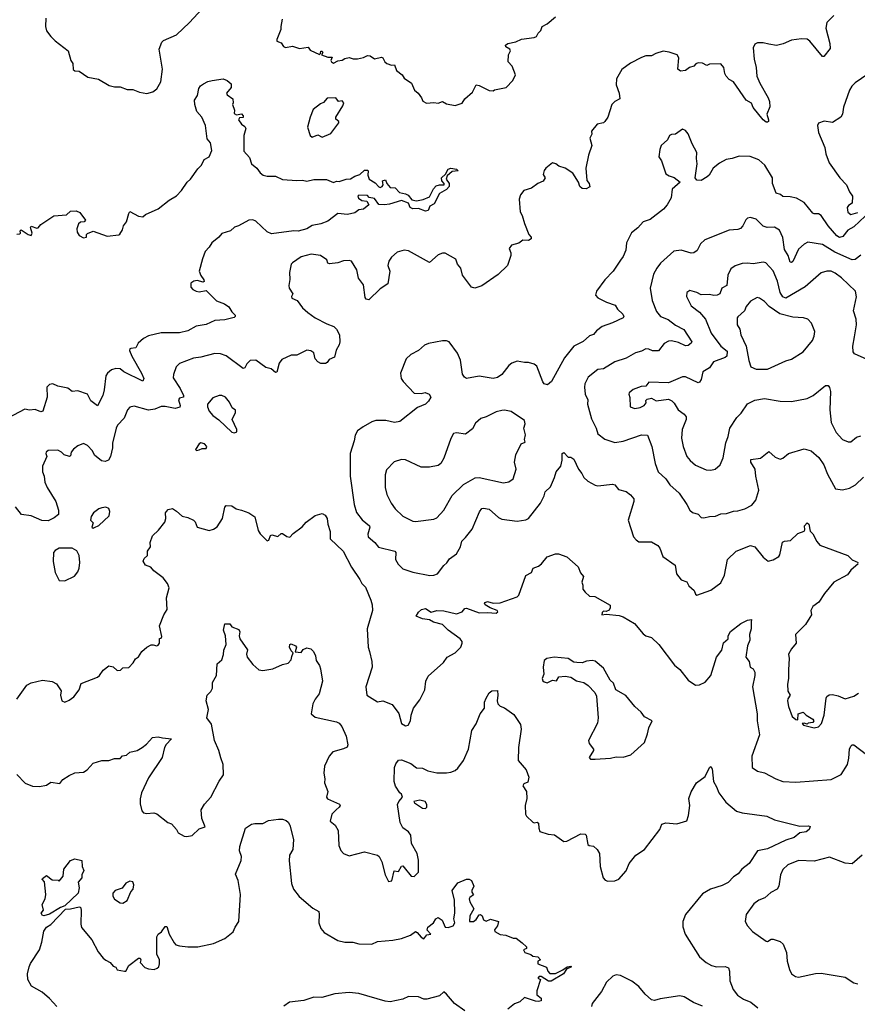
# Model space of a CAD drawing. Extents: x 1839239 to 1929705, y 762242 to 910352.
# Tile 187 of 256: x 1911055 to 1916981, y 814329 to 821294. Entities that reach past the tile are written whole.
import ezdxf

# ---------------------------------------------------------------- set-up
doc = ezdxf.new("R2010")
doc.units = 0

msp = doc.modelspace()

# ---------------------------------------------------------------- linework, layer by layer
at = {"layer": '0CON10XD'}
for points in [[(1911240, 821305), (1911236.1, 821246.1), (1911243.8, 821215), (1911275, 821176.2), (1911305.7, 821145.7), (1911398, 821075), (1911416.7, 821005), (1911430, 820985), (1911432.7, 820942.7), (1911445, 820932.5), (1911475, 820930), (1911536.7, 820886.7), (1911612.7, 820872.7), (1911688.3, 820828.3), (1911725, 820820), (1911765, 820820), (1911815, 820800), (1911855, 820800.8), (1911902.1, 820782.1), (1911953.1, 820773.1), (1911997.5, 820785), (1912025, 820804), (1912052.2, 820855), (1912064.5, 820945), (1912041.1, 821085), (1912060, 821135), (1912073, 821147), (1912165, 821187.3), (1912256.5, 821275), (1912375, 821401.4)], [(1916815, 821324.5), (1916765, 821274.2), (1916757.7, 821235), (1916786.7, 821125), (1916789.7, 821090.3), (1916745, 821033.3), (1916735, 821033.8), (1916645, 821142.9), (1916625, 821155.4), (1916585, 821158.5), (1916515, 821148.7), (1916456.4, 821123.6), (1916408.8, 821111.2), (1916355, 821121.1), (1916315, 821131.4), (1916275, 821131.2), (1916255, 821120), (1916244.1, 821094.1), (1916250, 821015), (1916265.8, 820955), (1916270, 820895), (1916290, 820845), (1916351.2, 820741.2), (1916360, 820715), (1916363, 820677), (1916340, 820625), (1916352.5, 820585), (1916352.5, 820575), (1916345, 820570), (1916335, 820570), (1916315, 820586.7), (1916245, 820673.3), (1916232.9, 820702.9), (1916194.5, 820724.5), (1916105.8, 820855), (1916075, 820871.4), (1916053.8, 820893.8), (1916042.5, 820912.5), (1916035.4, 820955.4), (1916015, 820982), (1915935, 820980), (1915915, 820970), (1915885, 820987.5), (1915855, 820988), (1915838.3, 820981.7), (1915823.3, 820965), (1915794.6, 820955.4), (1915765, 820935.8), (1915729.3, 820929.3), (1915710.8, 820945), (1915717.5, 821025), (1915706.2, 821045), (1915650, 821065), (1915607.6, 821072.4), (1915555.4, 821054.6), (1915525, 821037.5), (1915485, 821037.5), (1915455, 821027.7), (1915375, 820987.5), (1915315, 820941.1), (1915277.1, 820875), (1915274.2, 820834.2), (1915296, 820774), (1915300, 820735), (1915265, 820716), (1915244.6, 820695.4), (1915216.4, 820603.6), (1915195.5, 820574.5), (1915185, 820564.2), (1915141.2, 820555), (1915100, 820505), (1915102.5, 820485), (1915089.2, 820455), (1915103.5, 820405), (1915078.1, 820335), (1915059.1, 820245), (1915067.1, 820157.1), (1915084.3, 820135), (1915087.7, 820112.3), (1915062.9, 820097.1), (1915035, 820099.4), (1915018.6, 820115), (1915007.8, 820145), (1914967.4, 820207.4), (1914913.3, 820245), (1914868, 820258), (1914847.5, 820275), (1914825, 820282), (1914777.5, 820245), (1914765, 820226.7), (1914759.3, 820199.3), (1914772.5, 820175), (1914759.1, 820150.9), (1914720, 820135), (1914675, 820102.5), (1914622.5, 820085), (1914598.8, 820055), (1914589.2, 820025), (1914594.4, 819935), (1914609.7, 819909.7), (1914625, 819852.5), (1914656.2, 819775), (1914673.3, 819755), (1914673.3, 819745), (1914655, 819732.5), (1914615, 819734), (1914585.6, 819714.4), (1914535, 819700), (1914517.5, 819675), (1914528.8, 819645), (1914528.8, 819625), (1914505, 819554.5), (1914438.7, 819491.3), (1914325, 819410.5), (1914275.5, 819395.5), (1914251.8, 819401.8), (1914188.1, 819488.1), (1914175, 819536.2), (1914152.9, 819565), (1914141.1, 819601.1), (1914065, 819642), (1914045, 819643.8), (1914015, 819631.2), (1913955, 819576.7), (1913805, 819659.2), (1913774.2, 819664.2), (1913725, 819650), (1913684.4, 819615), (1913666.9, 819585), (1913658.1, 819555), (1913674, 819515), (1913658.8, 819425), (1913605, 819390.8), (1913525, 819312.5), (1913505, 819317.5), (1913498.3, 819328.3), (1913487.6, 819417.6), (1913450.8, 819465), (1913439.2, 819525), (1913402.5, 819585), (1913385, 819590), (1913345, 819588), (1913305, 819574), (1913247, 819567), (1913235, 819572.5), (1913227.5, 819595), (1913183.3, 819625), (1913116.4, 819636.4), (1913045, 819615.8), (1912983.8, 819575), (1912976.2, 819565), (1912963.8, 819505), (1912966.4, 819456.4), (1912958.8, 819415), (1912961.2, 819395), (1912986.7, 819355), (1912976.7, 819335), (1912980, 819325), (1913018.3, 819308.3), (1913056.6, 819256.6), (1913092.8, 819222.8), (1913145, 819186), (1913227.5, 819142.5), (1913276.7, 819125), (1913296.2, 819105), (1913316.7, 819065), (1913320, 819015), (1913315.9, 818994.1), (1913294.3, 818955.7), (1913282.3, 818907.7), (1913245, 818890), (1913230.3, 818869.7), (1913217.4, 818862.6), (1913185, 818862.4), (1913162.9, 818872.9), (1913146.2, 818895), (1913135, 818938.6), (1913115, 818951.1), (1913085, 818955.8), (1913015, 818920), (1912975, 818922.2), (1912910.2, 818889.8), (1912891.2, 818865), (1912875, 818800), (1912865, 818797.5), (1912833.6, 818823.6), (1912795, 818834), (1912726.4, 818886.4), (1912685, 818883.8), (1912661.1, 818858.9), (1912648.3, 818831.7), (1912635, 818827.5), (1912515.4, 818915.4), (1912475, 818930), (1912435, 818932.7), (1912335, 818906.5), (1912285, 818900.9), (1912185, 818862), (1912161.1, 818838.9), (1912142.5, 818785), (1912140.5, 818760.5), (1912189.6, 818685), (1912214.2, 818635), (1912213.3, 818625), (1912185, 818616.7), (1912178.8, 818605), (1912189.2, 818565), (1912186.9, 818553.1), (1912155, 818543.6), (1912085, 818557.7), (1912055, 818557.8), (1912011.7, 818538.3), (1911965, 818533.1), (1911865, 818560), (1911835, 818554.3), (1911817.1, 818535), (1911792.9, 818475), (1911747.5, 818425), (1911736.3, 818403.7), (1911711.7, 818298.3), (1911710.9, 818265), (1911697.8, 818205), (1911682.4, 818177.6), (1911660.3, 818169.7), (1911634.5, 818174.5), (1911584.5, 818214.5), (1911569.4, 818245), (1911535, 818282), (1911505, 818296.2), (1911465, 818278.8), (1911435, 818255.7), (1911418.6, 818235), (1911415, 818210), (1911406.1, 818203.9), (1911370, 818215), (1911350, 818235), (1911325, 818248.8), (1911255, 818246.2), (1911242.5, 818235), (1911240, 818225), (1911247.5, 818205), (1911216.2, 818135), (1911216.2, 818095), (1911227.1, 818065), (1911233, 818023), (1911247.8, 817985), (1911309.4, 817885), (1911328.5, 817825), (1911328, 817795), (1911298.3, 817771.7), (1911255, 817749.1), (1911211.7, 817751.7), (1911135, 817784.5), (1911066.7, 817795), (1911025, 817848.8)], [(1912912.2, 821297.8), (1912901.2, 821245), (1912903.3, 821225), (1912873.3, 821155), (1912875, 821142.5), (1912905, 821130), (1912921.2, 821105), (1912935, 821097.5), (1912985, 821108), (1913035, 821089.4), (1913095, 821098.8), (1913109.3, 821079.3), (1913175, 821047.5), (1913182.5, 821055), (1913185, 821072.5), (1913195, 821072.5), (1913198.3, 821061.7), (1913190, 821045), (1913235, 821028.8), (1913265, 821030), (1913256.7, 821005), (1913260, 820995), (1913275, 820986.2), (1913305, 821004), (1913335, 821007.1), (1913355, 821019.4), (1913385, 821025.7), (1913415, 821016.7), (1913445, 821018), (1913487.5, 821027.5), (1913515, 821041.2), (1913535, 821038), (1913565, 821017.5), (1913615, 821028.8), (1913623.6, 821023.6), (1913637.5, 820995), (1913652.5, 820985), (1913685, 820973.3), (1913706.7, 820975), (1913720, 820935), (1913760, 820905), (1913775, 820880), (1913826.7, 820845), (1913846.7, 820795), (1913873.3, 820775), (1913898.3, 820741.7), (1913907, 820717), (1913933.3, 820703.3), (1913985, 820708.5), (1914015, 820703.1), (1914045, 820715.7), (1914075, 820699.2), (1914135, 820687.1), (1914185, 820703.3), (1914203.8, 820735), (1914259.1, 820780.9), (1914285, 820832.5), (1914305, 820828.8), (1914375, 820792.5), (1914405, 820790), (1914413, 820797), (1914497.5, 820815), (1914543.3, 820865), (1914562, 820905), (1914540, 820965), (1914510, 820995), (1914513.9, 821046.1), (1914525.9, 821074.1), (1914523.3, 821085), (1914493, 821103), (1914491.2, 821115), (1914507.5, 821125), (1914565, 821136.9), (1914605, 821157.5), (1914695, 821168), (1914710, 821175), (1914722.1, 821197.9), (1914742.3, 821217.7), (1914751.2, 821245), (1914785.6, 821264.4), (1914845, 821313.8)], [(1911035, 819777.5), (1911055, 819780), (1911060, 819785), (1911058.3, 819801.7), (1911065, 819807.5), (1911115, 819773.8), (1911135, 819767.5), (1911143.3, 819785), (1911131.2, 819825), (1911135, 819832.5), (1911175, 819820), (1911185, 819822.5), (1911204.2, 819845.8), (1911295, 819906), (1911385, 819913.3), (1911415, 819940), (1911455, 819942.5), (1911479.3, 819929.3), (1911520, 819875), (1911510, 819865), (1911485, 819862), (1911469.7, 819850.3), (1911458, 819815), (1911462.2, 819792.2), (1911475, 819768), (1911505, 819751.2), (1911527.5, 819755), (1911527.5, 819775), (1911535, 819782.5), (1911575, 819798.8), (1911673.9, 819763.9), (1911755, 819771.2), (1911763.6, 819776.4), (1911781.7, 819808.3), (1911788.8, 819835), (1911810, 819865), (1911826.1, 819923.9), (1911835, 819936.7), (1911894.5, 819904.5), (1911925, 819900.8), (1911944.3, 819915.7), (1912035, 819955.6), (1912113.3, 820016.7), (1912165, 820048.8), (1912200, 820085), (1912239.2, 820145), (1912263.3, 820166.7), (1912315, 820238.8), (1912340.8, 820265), (1912360, 820305), (1912395, 820323.3), (1912415, 820370), (1912403.6, 820423.6), (1912380.7, 820450.7), (1912370, 820545), (1912344, 820605), (1912307.5, 820645), (1912294.3, 820694.3), (1912292.5, 820725), (1912312.3, 820757.7), (1912322.3, 820807.7), (1912334.3, 820825.7), (1912355, 820840.8), (1912385, 820857.1), (1912416.7, 820865), (1912495, 820875.6), (1912523.3, 820865), (1912550.7, 820840.7), (1912550, 820815), (1912516.7, 820775), (1912522.3, 820762.3), (1912563.3, 820735), (1912566, 820705), (1912560, 820695), (1912574, 820655), (1912571.2, 820631.2), (1912587.7, 820622.3), (1912625, 820628.8), (1912636.7, 820615), (1912635, 820603.3), (1912610, 820600), (1912603.1, 820585), (1912622.9, 820555), (1912648.2, 820538.2), (1912654.3, 820525), (1912641.1, 820475), (1912640.8, 820365), (1912680.2, 820320.2), (1912694.2, 820275), (1912732, 820245), (1912755, 820210), (1912776.2, 820195), (1912805, 820187.3), (1912865, 820188.1), (1912914.4, 820164.4), (1913015, 820155.7), (1913055, 820158.9), (1913085, 820152.5), (1913135, 820163.5), (1913225, 820164.4), (1913275, 820142.5), (1913295, 820152), (1913315, 820150), (1913365, 820165.6), (1913395, 820167.5), (1913425, 820187.5), (1913460.8, 820199.2), (1913495, 820228.8), (1913515, 820230), (1913520, 820225), (1913516.7, 820195), (1913527.5, 820165), (1913569.7, 820139.7), (1913595, 820111.2), (1913605, 820106.2), (1913618.8, 820115), (1913627, 820127), (1913622.5, 820155), (1913641.7, 820161.7), (1913652.5, 820135), (1913675, 820106.2), (1913710, 820105), (1913741.7, 820071.7), (1913785, 820062.9), (1913802.5, 820052.5), (1913830, 820020), (1913863.1, 820013.1), (1913908.3, 820021.7), (1913955, 820042), (1913981.8, 820098.2), (1914001.1, 820118.9), (1914025, 820127.1), (1914057.5, 820125), (1914056.7, 820135), (1914040.8, 820155), (1914039.2, 820175), (1914067.7, 820202.3), (1914085, 820237.1), (1914105, 820244.2), (1914145, 820236), (1914157.5, 820225), (1914115, 820219.2), (1914079.2, 820190.8), (1914072.5, 820165), (1914094, 820135), (1914094, 820115), (1914075, 820092), (1914025, 820063.8), (1913987.5, 819992.5), (1913956.7, 819975), (1913945, 819943.8), (1913925, 819940), (1913875, 819957.5), (1913835, 819955.6), (1913817.5, 819965), (1913806, 819996), (1913755, 820016.2), (1913671.4, 819988.6), (1913635.5, 819985.5), (1913596.7, 819986.7), (1913565, 820028.6), (1913526.4, 820036.4), (1913515, 820050), (1913455, 820052.5), (1913447.5, 820045), (1913450.7, 820030.7), (1913476.2, 820016.2), (1913510.7, 820010.7), (1913523.8, 819985), (1913486, 819955), (1913455, 819948.8), (1913425, 819928.6), (1913375, 819915.6), (1913305, 819922.2), (1913235, 819869.4), (1913185, 819849.1), (1913125, 819839.2), (1913085, 819814.2), (1913025, 819797.9), (1912995, 819799.7), (1912835, 819778.8), (1912805, 819794.5), (1912725, 819867.9), (1912705, 819878.2), (1912675, 819876.9), (1912603.3, 819835), (1912573.4, 819826.6), (1912545, 819800.6), (1912485, 819781.2), (1912464.3, 819755.7), (1912415, 819715.8), (1912395, 819684), (1912366.7, 819655), (1912347.6, 819602.4), (1912323.3, 819515), (1912335, 819485.8), (1912357.5, 819455), (1912358.8, 819441.2), (1912352.5, 819437.5), (1912309.3, 819449.3), (1912286.7, 819445), (1912265, 819430), (1912265, 819402.5), (1912280, 819385), (1912303.2, 819373.2), (1912325, 819369.2), (1912375, 819378), (1912447.5, 819305), (1912502.5, 819285), (1912535, 819263.8), (1912555, 819226.7), (1912578.8, 819205), (1912580, 819195), (1912572, 819188), (1912505, 819170), (1912435, 819166.7), (1912375, 819137.1), (1912302.7, 819127.3), (1912245, 819093.1), (1912185, 819078.9), (1912055, 819080), (1911965, 819058.2), (1911929.8, 819040.2), (1911893, 819007), (1911876.5, 818973.5), (1911841.2, 818968.8), (1911833.8, 818965), (1911832, 818955), (1911847.3, 818915), (1911917.2, 818795), (1911931.9, 818755), (1911925, 818738), (1911792.1, 818802.1), (1911765, 818824.3), (1911735, 818827.8), (1911705, 818816.7), (1911675.8, 818795), (1911663.3, 818775), (1911652.8, 818675), (1911642.3, 818635), (1911605, 818563.3), (1911558.2, 818598.2), (1911533.3, 818645), (1911465, 818667.8), (1911425, 818664.4), (1911395, 818688.6), (1911325, 818702), (1911288.1, 818718.1), (1911265, 818714), (1911245.7, 818694.3), (1911249.3, 818625), (1911219.2, 818525), (1911205, 818520), (1911165, 818535.8), (1911125, 818531.4), (1911091.3, 818538.7), (1910935, 818455.6)], [(1917055, 820908), (1916965, 820848), (1916942, 820825), (1916924.5, 820795.5), (1916884.2, 820675), (1916876.9, 820625), (1916865, 820604), (1916805, 820568), (1916745.9, 820575.9), (1916705, 820562.5), (1916700, 820545), (1916705.8, 820495.8), (1916750.9, 820390.9), (1916758.6, 820345), (1916782.4, 820282.4), (1916858.1, 820175), (1916905, 820126), (1916925, 820076.7), (1916946.7, 820045), (1916943.6, 819996.4), (1916919.2, 819980.8), (1916909.2, 819965), (1916913.4, 819933.4), (1916935.9, 819915.9), (1916985, 819929.2)], [(1913125, 820464), (1913165, 820480), (1913195, 820464.3), (1913255, 820490), (1913313.3, 820565), (1913312.5, 820575), (1913291.2, 820591.2), (1913292, 820605), (1913341.2, 820685), (1913347.5, 820705), (1913335, 820720), (1913310, 820715), (1913291.7, 820741.7), (1913230, 820740), (1913205, 820707.5), (1913182, 820698), (1913131.9, 820658.1), (1913108.8, 820605), (1913092, 820535), (1913110, 820475), (1913125, 820464)], [(1917036.2, 819905), (1916955, 819828.1), (1916914.3, 819805), (1916878.6, 819761.4), (1916855, 819753.5), (1916835, 819765.5), (1916775.4, 819835), (1916725, 819910), (1916705, 819920.8), (1916675, 819920), (1916665, 819925.8), (1916605, 820001.1), (1916551.4, 820031.4), (1916505, 820042.2), (1916455, 820043.3), (1916437.5, 820057.5), (1916407.3, 820067.3), (1916381.4, 820135), (1916380, 820175), (1916325.8, 820265), (1916285, 820302.9), (1916222.7, 820327.3), (1916145, 820328.6), (1916095, 820311.4), (1916053.6, 820306.4), (1916005, 820280), (1915960, 820245), (1915932.9, 820195), (1915918.5, 820181.5), (1915875, 820157.1), (1915845, 820158), (1915834.2, 820175), (1915848.9, 820275), (1915842.4, 820312.4), (1915844.3, 820355), (1915811.4, 820415), (1915785, 820487.5), (1915765, 820510), (1915745, 820518.8), (1915695, 820483.8), (1915665, 820482), (1915651.2, 820475), (1915637.5, 820445), (1915593.3, 820405), (1915582.5, 820375), (1915576.7, 820325), (1915596.2, 820295), (1915626.2, 820205), (1915649.7, 820189.7), (1915685, 820178), (1915726.7, 820145), (1915671.2, 820095), (1915663.8, 820035), (1915635.8, 819984.2), (1915608.8, 819955), (1915515, 819880.8), (1915465, 819864), (1915428.9, 819821.1), (1915383.6, 819786.4), (1915348, 819715), (1915344, 819665), (1915325, 819620), (1915305, 819593.8), (1915254, 819515), (1915195, 819453.3), (1915135.8, 819375), (1915127.5, 819345), (1915145, 819325.8), (1915206.7, 819295), (1915266.7, 819275), (1915285, 819247.5), (1915321.8, 819211.8), (1915328.9, 819195), (1915324.3, 819185), (1915249.7, 819150.3), (1915176.2, 819125), (1915135, 819092.5), (1915115, 819068.1), (1915085, 819056.9), (1915041.4, 819018.6), (1914974.8, 818985.2), (1914908.2, 818901.8), (1914816.2, 818735), (1914787.7, 818712.3), (1914765, 818718.8), (1914755, 818733.3), (1914713.7, 818843.7), (1914695, 818857.5), (1914655, 818869.2), (1914625, 818868.6), (1914575, 818878.6), (1914536.7, 818865), (1914515, 818848), (1914465.8, 818785), (1914435, 818762.2), (1914405, 818755.7), (1914305, 818772.9), (1914215, 818756.2), (1914202, 818765), (1914187.9, 818787.9), (1914173.3, 818885), (1914151.9, 818935), (1914092, 819015), (1914075, 819021.9), (1914045, 819021.9), (1913946.8, 819003.2), (1913918.9, 818991.1), (1913875, 818954), (1913822.5, 818925), (1913788.8, 818895), (1913748.8, 818795), (1913753.8, 818755), (1913766.7, 818735), (1913845, 818652.5), (1913895, 818650), (1913923.6, 818656.4), (1913952.5, 818645), (1913962.5, 818625), (1913946.7, 818595), (1913925, 818574), (1913868.3, 818551.7), (1913745, 818451.2), (1913705.7, 818444.3), (1913645, 818458.9), (1913575, 818459.1), (1913545, 818449.5), (1913485.4, 818414.6), (1913444.3, 818385), (1913427.1, 818355), (1913421.9, 818315), (1913393.3, 818225), (1913392.2, 818065), (1913421.1, 817865), (1913437.2, 817807.2), (1913476.6, 817756.6), (1913529.2, 817715), (1913532.9, 817705), (1913516.7, 817655), (1913519.4, 817635), (1913567.5, 817595), (1913592.1, 817562.1), (1913709.2, 817535), (1913715.6, 817525), (1913712.7, 817475), (1913732.1, 817442.1), (1913765, 817409.4), (1913835, 817385.6), (1913956.8, 817363.2), (1913985, 817364.3), (1914010, 817375), (1914055, 817434), (1914077.4, 817452.6), (1914095, 817481.2), (1914145, 817516.2), (1914172.5, 817565), (1914182, 817605), (1914209.3, 817630.7), (1914255, 817691.2), (1914307, 817813), (1914325, 817836.7), (1914335, 817840), (1914375, 817832), (1914442.6, 817772.6), (1914465, 817760.8), (1914575, 817747.1), (1914635, 817756), (1914653.4, 817766.6), (1914738.6, 817875), (1914765.7, 817925), (1914772, 817955), (1914809.1, 817990.9), (1914838.9, 818055), (1914850, 818095), (1914882.5, 818135), (1914892, 818178), (1914892, 818225), (1914905, 818233.8), (1914935, 818198.8), (1914955, 818198.8), (1914975.6, 818185.6), (1915007.5, 818115), (1915032, 818085), (1915045.9, 818055.9), (1915075, 818028.8), (1915125, 818001.2), (1915146.1, 817996.1), (1915249.2, 818009.2), (1915265, 818003.3), (1915291.4, 817971.4), (1915345, 817955.8), (1915375, 817934.2), (1915398.6, 817905), (1915400, 817885), (1915360, 817755), (1915398, 817635), (1915415, 817614.2), (1915435, 817601.9), (1915525, 817600.6), (1915569.4, 817575), (1915583.5, 817555), (1915605, 817496.7), (1915692.5, 817435), (1915702.5, 817375), (1915735, 817331.2), (1915775, 817317.5), (1915789.3, 817289.3), (1915826.2, 817256.2), (1915835, 817230), (1915845, 817222.5), (1915945, 817258.8), (1916015, 817310), (1916040, 817365), (1916062.5, 817475), (1916123.3, 817535), (1916225, 817576), (1916256.2, 817565), (1916315, 817492.5), (1916350, 817465), (1916385, 817473.3), (1916425, 817496.7), (1916432.3, 817507.7), (1916452.3, 817597.7), (1916465, 817606), (1916508.8, 817611.2), (1916560, 817660), (1916604, 817676), (1916608.8, 817685), (1916607.1, 817715), (1916625, 817736), (1916638.9, 817725), (1916647.3, 817677.3), (1916666.3, 817656.3), (1916693.6, 817603.6), (1916715, 817576.7), (1916913.9, 817503.9), (1916945, 817473.3), (1916986.7, 817455)], [(1917005, 819628.6), (1916965, 819597.5), (1916945, 819596.2), (1916820.6, 819650.6), (1916735, 819702.9), (1916630.5, 819719.5), (1916605, 819707.5), (1916565, 819670.5), (1916525, 819584.3), (1916515, 819575.7), (1916505, 819578.6), (1916490.4, 819625), (1916465, 819668), (1916452.9, 819752.9), (1916430, 819805), (1916395, 819826.5), (1916343.4, 819823.4), (1916315, 819832.9), (1916265, 819882), (1916225, 819895.8), (1916205, 819890), (1916191.5, 819878.5), (1916172, 819835), (1916153.4, 819816.6), (1916135, 819809.4), (1916074.3, 819804.3), (1915903.1, 819736.9), (1915872.4, 819707.6), (1915847.7, 819662.3), (1915825, 819645.8), (1915805, 819642), (1915735, 819664.2), (1915683.5, 819656.5), (1915588.3, 819571.7), (1915563.5, 819536.5), (1915538.1, 819495), (1915515.5, 819394.5), (1915528.5, 819308.5), (1915559.1, 819229.1), (1915589.4, 819195), (1915642.3, 819172.3), (1915694.3, 819134.3), (1915752.4, 819102.4), (1915810, 819015), (1915806, 819005), (1915785, 818990.6), (1915765, 818987.1), (1915715, 819010.4), (1915665, 819022.5), (1915645, 819021.1), (1915615, 819004.2), (1915575, 818951.4), (1915531.7, 818951.7), (1915505, 818964.4), (1915484.6, 818965.4), (1915455, 818948.9), (1915412, 818938), (1915345, 818900.8), (1915265.7, 818874.3), (1915185, 818824.2), (1915145, 818820.8), (1915075.5, 818764.5), (1915052.2, 818717.8), (1915049.5, 818695), (1915056.4, 818646.4), (1915074.4, 818605), (1915072.5, 818575), (1915099.7, 818469.7), (1915132.9, 818405), (1915145.7, 818365.7), (1915195, 818328), (1915265, 818304.3), (1915325, 818313.5), (1915455, 818357.3), (1915496.2, 818355), (1915526.2, 818275), (1915550.8, 818155), (1915572.9, 818095), (1915625, 818045.7), (1915653.4, 818003.4), (1915720.5, 817945), (1915775.8, 817865), (1915795, 817824), (1915815, 817807.5), (1915855, 817796), (1915875, 817772), (1915895, 817770), (1915935, 817780.8), (1915977.6, 817782.4), (1916015, 817799.4), (1916055, 817801.1), (1916105, 817818.1), (1916135, 817819.2), (1916185, 817834.3), (1916235, 817861.2), (1916263.8, 817895), (1916283.9, 817966.1), (1916261.9, 818065), (1916257.3, 818115), (1916227.9, 818165), (1916226.9, 818183.1), (1916295, 818191.9), (1916355, 818240), (1916398.6, 818198.6), (1916435, 818185.6), (1916455, 818193.3), (1916493.3, 818226.7), (1916605, 818258.1), (1916655, 818243.3), (1916708.3, 818198.3), (1916744.2, 818145), (1916769.7, 818079.7), (1916827.5, 817975), (1916875, 817968), (1916925, 817980), (1916967.2, 818002.8), (1917025, 818058)], [(1917050.2, 818890.2), (1916960, 818930), (1916950.5, 818945), (1916949.1, 818985), (1916961.7, 819051.7), (1916975.5, 819135), (1916971.9, 819175), (1916954.2, 819235), (1916974.1, 819334.1), (1916967.5, 819375), (1916868.8, 819468.8), (1916825, 819502.2), (1916795, 819515.6), (1916765, 819515.7), (1916725, 819503.1), (1916611.4, 819405), (1916475, 819325.4), (1916454.4, 819334.4), (1916435, 819363.3), (1916415.5, 819445.5), (1916386.6, 819516.6), (1916333.3, 819573.3), (1916315, 819579.2), (1916245, 819567.9), (1916205, 819572.5), (1916165, 819568.9), (1916116.6, 819553.4), (1916085, 819531.2), (1916065, 819487.5), (1916056.9, 819415), (1916022.5, 819395), (1916008.6, 819355), (1915990, 819345), (1915965, 819342.5), (1915935, 819350.6), (1915875, 819347.5), (1915845, 819364.3), (1915795, 819378), (1915773.8, 819365), (1915771.4, 819335), (1915805, 819269.2), (1915865, 819224.3), (1915907.8, 819175), (1915945.8, 819075.8), (1916015.2, 818985.3), (1916059.5, 818949.5), (1916058.5, 818915), (1916045.6, 818904.4), (1915964.4, 818875), (1915935, 818831.4), (1915887.6, 818802.4), (1915875, 818748.8), (1915865, 818730), (1915855, 818724.5), (1915765, 818766.9), (1915745, 818768.5), (1915645, 818724.3), (1915505, 818730), (1915485, 818702.5), (1915450.7, 818699.3), (1915395, 818678.8), (1915366.7, 818655), (1915363.3, 818645), (1915371.7, 818621.7), (1915373.3, 818555), (1915405.6, 818544.4), (1915445, 818550.8), (1915473.3, 818565), (1915487.5, 818585), (1915485, 818600), (1915495, 818610), (1915523.6, 818616.4), (1915558, 818598), (1915645, 818608.9), (1915668.5, 818598.5), (1915685, 818582.5), (1915713.1, 818535), (1915754.7, 818504.7), (1915770.5, 818485), (1915770, 818465), (1915741.5, 818395), (1915737.3, 818335), (1915747.8, 818275), (1915775.4, 818205.4), (1915798, 818175), (1915835, 818142.5), (1915911.2, 818111.2), (1915945, 818108.8), (1915975.6, 818114.4), (1916010, 818145), (1916032.5, 818195), (1916049.4, 818300.6), (1916068.1, 818345), (1916080, 818405), (1916128.6, 818481.4), (1916158.6, 818511.4), (1916203.7, 818576.3), (1916255, 818602.9), (1916325, 818614.2), (1916434.2, 818595.8), (1916515, 818594), (1916625, 818615.7), (1916668, 818635), (1916755, 818706.2), (1916775, 818707.5), (1916785, 818692.5), (1916791.1, 818665), (1916786.2, 818535), (1916795.6, 818445), (1916831.9, 818375), (1916875, 818324.2), (1916915, 818307.5), (1916935, 818308), (1916975, 818340), (1917005, 818350.8)], [(1916265, 818821.9), (1916345, 818823.3), (1916475, 818880.6), (1916515, 818892.5), (1916598.6, 818945), (1916663.3, 819025), (1916675.8, 819055.8), (1916679.5, 819089.5), (1916657, 819147), (1916630, 819175), (1916600, 819185), (1916525, 819190.5), (1916432.9, 819212.9), (1916356.1, 819266.1), (1916325, 819300), (1916288, 819325), (1916271.5, 819328.5), (1916225, 819304), (1916195, 819266.2), (1916182.5, 819235), (1916136.6, 819193.4), (1916131.4, 819185), (1916130, 819135), (1916148.9, 819105), (1916156.7, 819065), (1916194.5, 818985), (1916212.4, 818882.4), (1916227.7, 818837.7), (1916265, 818821.9)], [(1912575, 818372), (1912590, 818380), (1912592, 818395), (1912557.8, 818465), (1912582.5, 818515), (1912581.2, 818531.2), (1912558.6, 818548.6), (1912539.7, 818589.7), (1912510, 818625), (1912485, 818635.8), (1912465, 818636), (1912421.7, 818618.3), (1912384.4, 818575), (1912383.8, 818555), (1912396.1, 818525), (1912421.3, 818495), (1912464.1, 818464.1), (1912555, 818376), (1912575, 818372)], [(1913855, 817744.2), (1913985, 817760.8), (1914005, 817770.8), (1914055.9, 817824.1), (1914115, 817928.8), (1914194.6, 818005.4), (1914276.4, 818053.6), (1914306.5, 818056.5), (1914477.9, 818017.9), (1914515, 818024.4), (1914545, 818046.2), (1914568.2, 818115), (1914555.5, 818165), (1914564.4, 818215), (1914602.5, 818295), (1914630, 818305), (1914626.7, 818325), (1914632.3, 818357.7), (1914621.4, 818405), (1914630.8, 818435), (1914625, 818458), (1914531.7, 818521.7), (1914485, 818532.5), (1914465, 818530.8), (1914425, 818520.8), (1914355.5, 818484.5), (1914316.2, 818473.8), (1914280.4, 818439.6), (1914259.1, 818400.9), (1914207.9, 818362.1), (1914145, 818371.2), (1914124.1, 818365.9), (1914105, 818332.5), (1914055, 818192.5), (1914033.3, 818155), (1914015, 818141.2), (1913955, 818129.4), (1913895, 818129.2), (1913785, 818180), (1913755, 818184), (1913703.9, 818166.1), (1913648.8, 818111.2), (1913640, 818075), (1913640, 817985), (1913651.2, 817935), (1913682.5, 817875), (1913710.8, 817835), (1913765, 817781.2), (1913835, 817745.8), (1913855, 817744.2)], [(1912305, 818247.5), (1912325, 818251.2), (1912345, 818260), (1912375, 818261.2), (1912378.8, 818275), (1912361.2, 818295), (1912335, 818300), (1912324.3, 818295), (1912297.5, 818255), (1912305, 818247.5)], [(1911035, 816488.8), (1911105, 816586.7), (1911136.1, 816603.9), (1911215, 816623.3), (1911285, 816612.5), (1911315.9, 816595.9), (1911347, 816547), (1911343.6, 816516.4), (1911352.5, 816475), (1911375, 816466.7), (1911405, 816480), (1911436.7, 816505), (1911475, 816553.3), (1911490.6, 816599.4), (1911605, 816643.3), (1911620, 816655), (1911645, 816692.5), (1911685, 816723.3), (1911715.7, 816715.7), (1911745, 816690), (1911766.7, 816693.3), (1911785, 816710), (1911827, 816713), (1911857.5, 816745), (1911875, 816773.8), (1911895, 816786.2), (1911919.2, 816825), (1911955, 816855.7), (1911985, 816871.2), (1911998.8, 816871.2), (1912025, 816866.2), (1912035, 816870), (1912043.8, 816885), (1912043.6, 816916.4), (1912055, 816920), (1912059.3, 816930.7), (1912044.2, 817005.8), (1912073.8, 817085), (1912097.1, 817122.9), (1912094.4, 817205), (1912111.4, 817275), (1912099.2, 817305), (1912070, 817345), (1912003.8, 817395), (1911982.3, 817422.3), (1911943.8, 817435), (1911927.5, 817465), (1911935, 817483.3), (1911958.8, 817505), (1911960, 817535), (1911980, 817565), (1911977, 817597), (1911995, 817642.5), (1912037.7, 817682.3), (1912080.7, 817739.3), (1912088, 817765), (1912086.7, 817805), (1912093.9, 817816.1), (1912105, 817830), (1912135, 817837.5), (1912165, 817818.8), (1912205, 817781.2), (1912245, 817773.3), (1912284.1, 817754.1), (1912295, 817742.5), (1912310, 817705), (1912395, 817680), (1912425, 817690), (1912452.3, 817707.7), (1912488.6, 817765), (1912506.2, 817845), (1912515, 817857.5), (1912555, 817856.2), (1912585, 817833.8), (1912624.3, 817824.3), (1912675.7, 817805.7), (1912717.3, 817777.3), (1912740.9, 817680.9), (1912755, 817656.7), (1912805, 817607.5), (1912818.3, 817611.7), (1912830, 817645), (1912839.3, 817650.7), (1912880.7, 817639.3), (1912905, 817660), (1912915, 817658.8), (1912945, 817637.5), (1912965, 817633.8), (1912989.5, 817660.5), (1913054.2, 817705.8), (1913081.2, 817738.8), (1913145, 817786.7), (1913195, 817801.2), (1913215, 817790), (1913229.2, 817765), (1913234, 817725), (1913250.8, 817675), (1913251.5, 817621.5), (1913342.9, 817535), (1913401.4, 817421.4), (1913462, 817335), (1913475, 817306.7), (1913500.8, 817280.8), (1913538.3, 817188.3), (1913549.2, 817155), (1913550.8, 817115), (1913512.5, 816985), (1913520.6, 816855), (1913528.6, 816825), (1913547.1, 816755), (1913547.8, 816715), (1913504.4, 816575), (1913510, 816515), (1913585, 816469.2), (1913625, 816476.2), (1913689.3, 816449.3), (1913736.2, 816386.2), (1913756.2, 816315), (1913785, 816300), (1913802.5, 816305), (1913820, 816335), (1913823.8, 816375), (1913841.2, 816425), (1913886.1, 816483.9), (1913920, 816555), (1913927.5, 816615), (1913945, 816650), (1914053.9, 816746.1), (1914078.8, 816785), (1914135, 816816), (1914175, 816856.7), (1914186, 816885), (1914185.8, 816895), (1914172, 816915), (1914086, 816975), (1914046, 817016), (1913981.7, 817031.7), (1913955, 817048), (1913905.5, 817055.5), (1913860, 817075), (1913877.1, 817102.9), (1913897.2, 817122.8), (1913925, 817130), (1913965, 817103.8), (1914005, 817114), (1914055, 817112), (1914145, 817091.2), (1914185, 817106.2), (1914205, 817129.2), (1914215, 817131.9), (1914305, 817097.5), (1914365, 817101.4), (1914425, 817096.2), (1914436.7, 817105), (1914433.3, 817115), (1914383.2, 817133.2), (1914346.7, 817155), (1914343.3, 817165), (1914348.3, 817171.7), (1914365, 817178), (1914405, 817165.8), (1914455, 817170), (1914575, 817212), (1914585, 817223.8), (1914635, 817362), (1914675, 817383.3), (1914687.5, 817415), (1914725, 817428), (1914746.2, 817445), (1914786.2, 817495), (1914845.5, 817515.5), (1914866.2, 817516.2), (1914926.7, 817495), (1915006.7, 817425), (1915021.7, 817381.7), (1915044, 817355), (1915032.5, 817315), (1915040, 817295), (1915040, 817265), (1915054.2, 817244.2), (1915085, 817216.7), (1915123.6, 817213.6), (1915232.5, 817152.5), (1915233.3, 817135), (1915225, 817117.5), (1915205, 817107.5), (1915185, 817110), (1915175, 817100), (1915173.9, 817083.9), (1915205, 817090), (1915295, 817080), (1915325, 817070.8), (1915405, 817023.3), (1915465, 816950), (1915485, 816936.7), (1915525, 816923.3), (1915576.2, 816875), (1915688.3, 816728.3), (1915725, 816698.8), (1915783, 816623), (1915836.7, 816586.7), (1915865, 816588.8), (1915905, 816608), (1915944.1, 816655.9), (1915985.6, 816785), (1916023.1, 816835), (1916035, 816885.8), (1916066.2, 816915), (1916066, 816935), (1916084.5, 816965.5), (1916156.8, 817023.2), (1916205, 817047.5), (1916231.7, 817051.7), (1916230, 817035), (1916230, 816985), (1916218.8, 816945), (1916219.2, 816905), (1916203.8, 816865), (1916191.4, 816785), (1916216.7, 816755), (1916223.3, 816715), (1916245, 816703.3), (1916255, 816680), (1916255.7, 816655), (1916239.4, 816575), (1916271.5, 816385), (1916273.1, 816335), (1916288.6, 816235), (1916234.3, 816085), (1916237.5, 816005), (1916275, 815978.8), (1916325, 815965.8), (1916403.2, 815923.2), (1916455, 815905.7), (1916545, 815900), (1916795, 815919.5), (1916865.6, 815954.4), (1916912.5, 816025), (1916919.7, 816069.7)], [(1911575, 817697.5), (1911585, 817702.5), (1911615, 817716.7), (1911688.8, 817785), (1911692.5, 817815), (1911685, 817836.7), (1911665, 817846.2), (1911635, 817841.2), (1911615, 817833.8), (1911576.7, 817805), (1911560.5, 817779.5), (1911556.7, 817755), (1911573.3, 817735), (1911563.9, 817703.9), (1911575, 817697.5)], [(1911375, 817323.8), (1911441.7, 817358.3), (1911465, 817387.5), (1911476.2, 817415), (1911481.2, 817455), (1911476.2, 817505), (1911457.7, 817537.7), (1911426.4, 817556.4), (1911335, 817556), (1911305, 817538.8), (1911294, 817525), (1911291.7, 817461.7), (1911304.5, 817384.5), (1911335, 817326.7), (1911375, 817323.8)], [(1916986.2, 817445), (1916935, 817401.2), (1916912, 817368), (1916815.5, 817314.5), (1916747.5, 817235), (1916707.5, 817175), (1916665, 817143.8), (1916653.1, 817115), (1916655.6, 817085), (1916645.6, 817065), (1916614.3, 817015), (1916543.3, 816945), (1916547.8, 816885), (1916515.5, 816845), (1916493.1, 816805), (1916498.9, 816775), (1916494.2, 816695), (1916494.2, 816635), (1916485.7, 816595), (1916490, 816545), (1916506.7, 816515), (1916489.4, 816490.6), (1916486.9, 816475), (1916492.9, 816435), (1916520, 816365), (1916545, 816344.2), (1916559.3, 816340.7), (1916563.3, 816385), (1916597, 816397), (1916620, 816375), (1916665, 816347.5), (1916672.5, 816335), (1916665, 816323.3), (1916633, 816317), (1916625, 816310), (1916605, 816317.5), (1916590, 816315), (1916600, 816305), (1916675, 816286), (1916705, 816292.5), (1916726.9, 816315), (1916746.5, 816373.5), (1916760, 816495), (1916764.2, 816505.8), (1916781.9, 816518.1), (1916805, 816521.4), (1916845, 816512.2), (1916895, 816490.8), (1916955, 816510), (1916989.1, 816530.9)], [(1911810.7, 816090.7), (1911835, 816112), (1911885, 816124.2), (1911920, 816145), (1911951.2, 816168.8), (1911995, 816216.7), (1912035, 816222.5), (1912065, 816213.3), (1912128.3, 816208.3), (1912091.7, 816168.3), (1912080, 816145), (1912063.3, 816075), (1911965, 815932.5), (1911916.2, 815825), (1911906.4, 815783.6), (1911907, 815747), (1911918.3, 815698.3), (1911930, 815685), (1911955, 815680), (1912003.9, 815683.9), (1912025, 815676), (1912103.3, 815615), (1912127.5, 815605), (1912163.3, 815565), (1912175, 815542.5), (1912218.3, 815518.3), (1912236.4, 815516.4), (1912275, 815524), (1912325, 815570), (1912367.5, 815585), (1912343.6, 815643.6), (1912338, 815705), (1912361.2, 815745), (1912407.1, 815795), (1912465, 815906.7), (1912496.6, 815953.4), (1912494.2, 816025), (1912477.3, 816072.7), (1912464.1, 816124.1), (1912434, 816195), (1912410.5, 816310.5), (1912378.1, 816355), (1912390.6, 816415), (1912374.3, 816475), (1912380.8, 816515), (1912407.6, 816542.4), (1912419.2, 816565), (1912418.6, 816605), (1912446.2, 816655), (1912451.1, 816738.9), (1912483.9, 816766.1), (1912496.1, 816803.9), (1912497.8, 816835), (1912514.5, 816875), (1912511.2, 816935), (1912497.5, 816975), (1912505, 817020), (1912541.7, 817021.7), (1912555, 817000), (1912605, 816980), (1912612, 816965), (1912606.9, 816935), (1912611.4, 816915), (1912665.7, 816835.7), (1912658.9, 816805), (1912664.4, 816785), (1912704.2, 816734.2), (1912745.5, 816695.5), (1912775, 816690.6), (1912845, 816703.1), (1912915, 816733.8), (1912955, 816742.2), (1912975.5, 816765), (1912980.8, 816790.8), (1912990, 816815), (1912975, 816830), (1912964.3, 816855.7), (1912966.4, 816873.6), (1912975, 816878.8), (1913006.2, 816866.2), (1913012.5, 816855), (1913002.5, 816822.5), (1913045, 816818.8), (1913060.7, 816839.3), (1913085, 816850), (1913115, 816844.2), (1913134.4, 816825), (1913147.5, 816795), (1913151.7, 816761.7), (1913175, 816726), (1913182.3, 816702.3), (1913197.5, 816615), (1913172.5, 816525), (1913145, 816488), (1913129.4, 816455), (1913117.5, 816385), (1913145, 816360.8), (1913297.1, 816327.1), (1913315, 816318), (1913334.4, 816295), (1913363.3, 816225), (1913375.7, 816165), (1913370.7, 816149.3), (1913345, 816136), (1913270, 816115), (1913243.8, 816085), (1913210, 816015), (1913206.2, 815965), (1913214, 815925), (1913210.8, 815895), (1913233.9, 815833.9), (1913224.3, 815794.3), (1913232.6, 815782.6), (1913318, 815745), (1913321.2, 815735), (1913316, 815725), (1913294.5, 815705.5), (1913263.8, 815675), (1913251.2, 815625), (1913285.9, 815595.9), (1913308.7, 815558.7), (1913313.4, 815453.4), (1913326.8, 815416.8), (1913345.7, 815395.7), (1913385, 815380.6), (1913495, 815408.9), (1913586.7, 815385), (1913598.8, 815375), (1913616.8, 815336.8), (1913640, 815245), (1913665, 815197.5), (1913687.5, 815202.5), (1913705, 815272.5), (1913735, 815270), (1913755, 815307.5), (1913765, 815308), (1913775, 815298), (1913825, 815236), (1913845, 815234.4), (1913875.7, 815265), (1913875, 815350), (1913865.8, 815395), (1913825.9, 815465.9), (1913822.5, 815525), (1913805, 815549.2), (1913765, 815577.5), (1913747.3, 815615), (1913727.7, 815742.3), (1913736.7, 815765), (1913763.3, 815795), (1913756.7, 815815), (1913743.3, 815825), (1913712.5, 815872.5), (1913702.9, 815905), (1913706.2, 816005), (1913715, 816030.8), (1913735, 816056.2), (1913755, 816058), (1913823, 816033), (1913861.2, 816001.2), (1913905, 816000), (1913941.2, 815981.2), (1914005, 815967.5), (1914075, 815965.7), (1914105, 815971.5), (1914135, 815983.3), (1914155, 815999.4), (1914195.5, 816055), (1914230.6, 816135), (1914252.8, 816267.2), (1914285, 816313.3), (1914312.5, 816385), (1914342.5, 816425), (1914343.7, 816466.3), (1914353.9, 816496.1), (1914377, 816533), (1914395, 816546.7), (1914435, 816550), (1914438, 816515), (1914432, 816475), (1914438, 816455), (1914455, 816438), (1914485.5, 816425.5), (1914549.5, 816379.5), (1914597.7, 816307.7), (1914602, 816275), (1914582.9, 816147.1), (1914582, 816055), (1914638.8, 815988.8), (1914657.1, 815935), (1914649.4, 815900.6), (1914621.2, 815888.8), (1914614, 815875), (1914640, 815835), (1914642.9, 815785), (1914630.8, 815735), (1914634, 815675), (1914641.2, 815661.2), (1914685, 815617.5), (1914695, 815612.5), (1914715, 815616.7), (1914725, 815610), (1914726.7, 815575), (1914735, 815552.5), (1914793.6, 815533.6), (1914837.3, 815527.3), (1914905, 815480), (1914925, 815483.8), (1915024.2, 815535.8), (1915055, 815532.5), (1915062.5, 815525), (1915075, 815460), (1915083, 815453), (1915115, 815447.5), (1915140, 815425), (1915155.9, 815395.9), (1915162, 815305), (1915183.8, 815225), (1915196.4, 815206.4), (1915215, 815200), (1915265, 815202.5), (1915294, 815215), (1915346.5, 815273.5), (1915367.8, 815325), (1915414.4, 815385), (1915474.5, 815425), (1915582.9, 815565), (1915596.7, 815603.3), (1915625.9, 815614.1), (1915705, 815605.6), (1915775, 815628), (1915786.8, 815665), (1915796, 815735), (1915788, 815785), (1915805, 815832.5), (1915843.3, 815895), (1915905, 815940), (1915934, 816005), (1915945, 816012.5), (1915953.8, 815995), (1915963.3, 815905), (1915985, 815867.5), (1916000, 815825), (1916050.3, 815760.3), (1916125, 815695.8), (1916165, 815684.3), (1916341.2, 815661.2), (1916394.3, 815634.3), (1916575, 815588.6), (1916635, 815591.2), (1916646.4, 815586.4), (1916640, 815565), (1916619.7, 815550.3), (1916575, 815541.2), (1916535, 815510), (1916475, 815491.5), (1916345, 815429.5), (1916275, 815414), (1916215, 815326.2), (1916163.8, 815286.2), (1916137.2, 815252.8), (1916105, 815230.6), (1916068.1, 815191.9), (1916025, 815169.6), (1915941.2, 815145), (1915885, 815111.9), (1915764.3, 814965), (1915747.1, 814915), (1915746.8, 814876.8), (1915762.9, 814825), (1915864.4, 814665), (1915911.9, 814625), (1915948.8, 814605), (1915985, 814593.8), (1916046.5, 814596.5), (1916068.3, 814588.3), (1916077.5, 814565), (1916077.8, 814495), (1916102.9, 814435), (1916133, 814393), (1916175, 814366.2), (1916227.1, 814345), (1916278.1, 814305)], [(1915093.6, 816063.6), (1915125, 816064.2), (1915235, 816070.9), (1915275, 816079.5), (1915325, 816076.9), (1915378, 816095), (1915475, 816182.5), (1915497.3, 816242.7), (1915505.8, 816285), (1915530, 816335), (1915475, 816363.3), (1915452.5, 816395), (1915406.7, 816435), (1915343.9, 816513.9), (1915272.5, 816555), (1915255, 816600), (1915231.7, 816621.7), (1915186.2, 816706.2), (1915125, 816756.9), (1915105, 816762.5), (1915065, 816757.8), (1915035, 816746), (1914997, 816747), (1914975, 816750), (1914935, 816776), (1914835, 816784), (1914784.2, 816775.8), (1914765, 816762.5), (1914758.8, 816715), (1914763.8, 816665), (1914750, 816635), (1914755, 816617.5), (1914765, 816610), (1914785.8, 816604.2), (1914825, 816623.3), (1914851.7, 816618.3), (1914870, 816645), (1914915, 816650), (1914954.1, 816644.1), (1914995, 816618), (1915025, 816610.8), (1915046.8, 816606.8), (1915075.5, 816585.5), (1915123.8, 816535), (1915135, 816510), (1915148.1, 816355), (1915143, 816317), (1915078.8, 816195), (1915083.8, 816175), (1915113.3, 816135), (1915113.3, 816125), (1915082.5, 816075), (1915093.6, 816063.6)], [(1916919.7, 816069.7), (1916925.6, 816135), (1916935, 816156.2), (1916945, 816163.8), (1916955, 816163.8), (1917045, 816095.7)], [(1911034.3, 815954.3), (1911094.3, 815894.3), (1911145, 815872), (1911195, 815869.2), (1911245, 815880), (1911275, 815900), (1911337.7, 815892.3), (1911359.5, 815920.5), (1911405, 815947.5), (1911445, 815966.2), (1911505, 815972.5), (1911532.5, 815987.5), (1911575, 816036.2), (1911636.4, 816053.6), (1911685, 816053.3), (1911725, 816067.5), (1911765, 816067.5), (1911783.1, 816086.9), (1911810.7, 816090.7)], [(1913925, 815713.3), (1913936.2, 815725), (1913936.1, 815743.9), (1913924.1, 815764.1), (1913885, 815773.8), (1913842.5, 815765), (1913847.5, 815755), (1913905, 815716.2), (1913925, 815713.3)], [(1911316.8, 814315), (1911265, 814370.6), (1911212.9, 814415), (1911138.6, 814458.6), (1911112.9, 814505), (1911110.6, 814545), (1911121.9, 814595), (1911131.4, 814618.6), (1911195.5, 814715), (1911211.7, 814768.3), (1911225, 814845.7), (1911244.7, 814875.3), (1911275.5, 814894.5), (1911378, 815002), (1911414.3, 815004.3), (1911475, 815019.1), (1911485, 815015.7), (1911490.5, 814995), (1911486.6, 814896.6), (1911492.5, 814872.5), (1911564.5, 814785), (1911609.9, 814699.9), (1911644, 814655), (1911665, 814640.8), (1911695.6, 814625.6), (1911715, 814600), (1911735, 814592.5), (1911744.2, 814574.2), (1911797, 814563), (1911806.1, 814563.9), (1911825.8, 814604.2), (1911895, 814656.2), (1911906.7, 814655), (1911912.5, 814645), (1911906.7, 814625), (1911940.8, 814590.8), (1911965, 814580), (1912005, 814576.2), (1912027.5, 814585), (1912038.8, 814595), (1912044.2, 814615.8), (1912042.9, 814645), (1912026, 814685), (1912024.4, 814805.6), (1912033.8, 814825), (1912058.5, 814841.5), (1912085, 814880), (1912095, 814880), (1912111.5, 814825), (1912146.9, 814765), (1912160.4, 814750.4), (1912185, 814741.9), (1912245, 814735.6), (1912315, 814736.9), (1912425, 814760), (1912505, 814794.4), (1912565, 814841.2), (1912578, 814875), (1912606.1, 814916.1), (1912617.5, 815105), (1912601.4, 815205), (1912580.5, 815249.5), (1912622.7, 815347.3), (1912624.3, 815375), (1912610, 815415), (1912612.5, 815445), (1912651.4, 815575), (1912695, 815603.5), (1912719.1, 815609.1), (1912775, 815608), (1912815, 815628.6), (1912885, 815640), (1912915, 815639.4), (1912940.3, 815630.3), (1912955, 815618.8), (1912965, 815597.5), (1912991.2, 815495), (1912988, 815425), (1912963.8, 815385), (1912961.2, 815345), (1912977.1, 815185), (1912992.5, 815145), (1913031.3, 815091.3), (1913128.3, 815008.3), (1913170, 814985), (1913174.2, 814965), (1913170, 814905), (1913185.7, 814865), (1913207.6, 814837.6), (1913305, 814781.1), (1913355, 814769.4), (1913410.6, 814769.4), (1913455, 814758.1), (1913545, 814754.3), (1913586.9, 814773.1), (1913695, 814782.7), (1913755, 814794.5), (1913820.4, 814819.6), (1913855, 814844.3), (1913867.6, 814837.6), (1913895, 814803.8), (1913915, 814792.5), (1913935, 814820), (1913962.5, 814825), (1913937.5, 814855), (1913942.5, 814875), (1913982, 814905), (1913998.8, 814935), (1914015, 814942.5), (1914044.3, 814925), (1914065, 814874.2), (1914085, 814871.8), (1914121.2, 814885), (1914134, 814905), (1914126.2, 814935), (1914133.3, 814975), (1914130, 815065), (1914113.8, 815135), (1914155, 815189.2), (1914215, 815215.6), (1914235, 815214.3), (1914252, 815205), (1914268.8, 815165), (1914252.9, 815135), (1914253.3, 815123.3), (1914266.1, 815103.9), (1914238.8, 815085), (1914234, 815075), (1914238.6, 815055), (1914268, 815005), (1914239.4, 814955), (1914237.5, 814915), (1914265, 814914), (1914285, 814930), (1914305, 814962), (1914315, 814963.8), (1914325.7, 814955.7), (1914335, 814926.7), (1914355, 814916.7), (1914385, 814932.5), (1914442.5, 814915), (1914436, 814884), (1914414.2, 814855.8), (1914416.7, 814845), (1914454.3, 814824.3), (1914495, 814817.5), (1914545, 814797.5), (1914567, 814797), (1914610, 814765), (1914640, 814735), (1914640, 814725), (1914620, 814715), (1914627.5, 814695), (1914671.7, 814681.7), (1914685, 814670), (1914720, 814665), (1914740, 814645), (1914720, 814635), (1914720, 814615), (1914782.5, 814592.5), (1914791.2, 814565), (1914805, 814546.7), (1914845, 814547.5), (1914897.3, 814572.7), (1914927.5, 814595), (1914955, 814600), (1914958.8, 814595), (1914923, 814577), (1914901.2, 814545), (1914815, 814493.3), (1914795, 814493.8), (1914745, 814526.7), (1914730, 814525), (1914720, 814515), (1914740, 814505), (1914712.5, 814425), (1914713, 814397), (1914743, 814373), (1914745, 814353.8), (1914725, 814348.8), (1914705, 814352), (1914625, 814378), (1914593.6, 814346.4), (1914555, 814333.3), (1914507.5, 814295)], [(1917014, 815385), (1916945, 815323.8), (1916895, 815327.1), (1916785, 815370), (1916675, 815341.4), (1916565.7, 815345.7), (1916490, 815315), (1916455, 815283.8), (1916437.5, 815245), (1916425.8, 815164.2), (1916413.3, 815145), (1916369.5, 815120.5), (1916326.6, 815083.4), (1916285, 815066), (1916249.7, 815040.3), (1916193.3, 814965), (1916187.5, 814915), (1916203.3, 814885), (1916240, 814845), (1916335, 814776.7), (1916345, 814773.8), (1916370.5, 814789.5), (1916385, 814790), (1916435, 814773.3), (1916455.8, 814755.8), (1916479.2, 814695), (1916484.2, 814635), (1916500, 814575), (1916516.2, 814545), (1916542.5, 814525), (1916565, 814521.4), (1916685, 814546.7), (1916725, 814549.4), (1916895, 814522.2), (1916955, 814481.4), (1916983.6, 814473.6)], [(1911225, 814954.4), (1911215, 814956.7), (1911206.7, 814975), (1911224, 814995), (1911214.2, 815035.8), (1911235.5, 815074.5), (1911240, 815105), (1911230, 815195), (1911213.3, 815215), (1911215, 815220), (1911245, 815240), (1911285, 815210), (1911326.4, 815206.4), (1911335, 815200), (1911362, 815235), (1911366, 815285), (1911415, 815346), (1911445, 815358.8), (1911495, 815347.5), (1911496, 815305), (1911508, 815275), (1911493.8, 815245), (1911493.8, 815225), (1911467.3, 815192.7), (1911474.2, 815154.2), (1911469.4, 815115), (1911373.8, 815026.2), (1911343.8, 815015), (1911265, 814967.1), (1911225, 814954.4)], [(1911785, 815043.8), (1911815.5, 815064.5), (1911840.8, 815125), (1911857.5, 815145), (1911862.5, 815175), (1911855, 815196), (1911835, 815199.4), (1911805, 815186.7), (1911779.5, 815150.5), (1911731.2, 815135), (1911714.2, 815115), (1911714, 815095), (1911725, 815073.3), (1911765, 815046.2), (1911785, 815043.8)], [(1915885, 814316.1), (1915821.7, 814341.7), (1915755, 814381.3), (1915725, 814389.7), (1915585, 814369.1), (1915545, 814356.7), (1915525, 814360), (1915480, 814400), (1915434.7, 814454.7), (1915385, 814492.7), (1915305, 814534), (1915275, 814537.3), (1915251.6, 814528.4), (1915206.4, 814485), (1915170.7, 814419.3), (1915104.2, 814335), (1915099.2, 814315)], [(1914203.2, 814283.2), (1914131.4, 814335), (1914075, 814401.2), (1914055, 814416.7), (1914025, 814390), (1913935, 814366.7), (1913915, 814365.5), (1913875, 814383.1), (1913805, 814384.6), (1913765, 814366.1), (1913675, 814347.3), (1913641.2, 814351.2), (1913455, 814406.2), (1913385, 814411.8), (1913285, 814403.1), (1913192.3, 814377.7), (1913135, 814378.9), (1913065, 814355.3), (1912963.3, 814345), (1912924.5, 814315.5)]]:
    msp.add_lwpolyline(points, dxfattribs=at)

doc.saveas('drawing.dxf')
